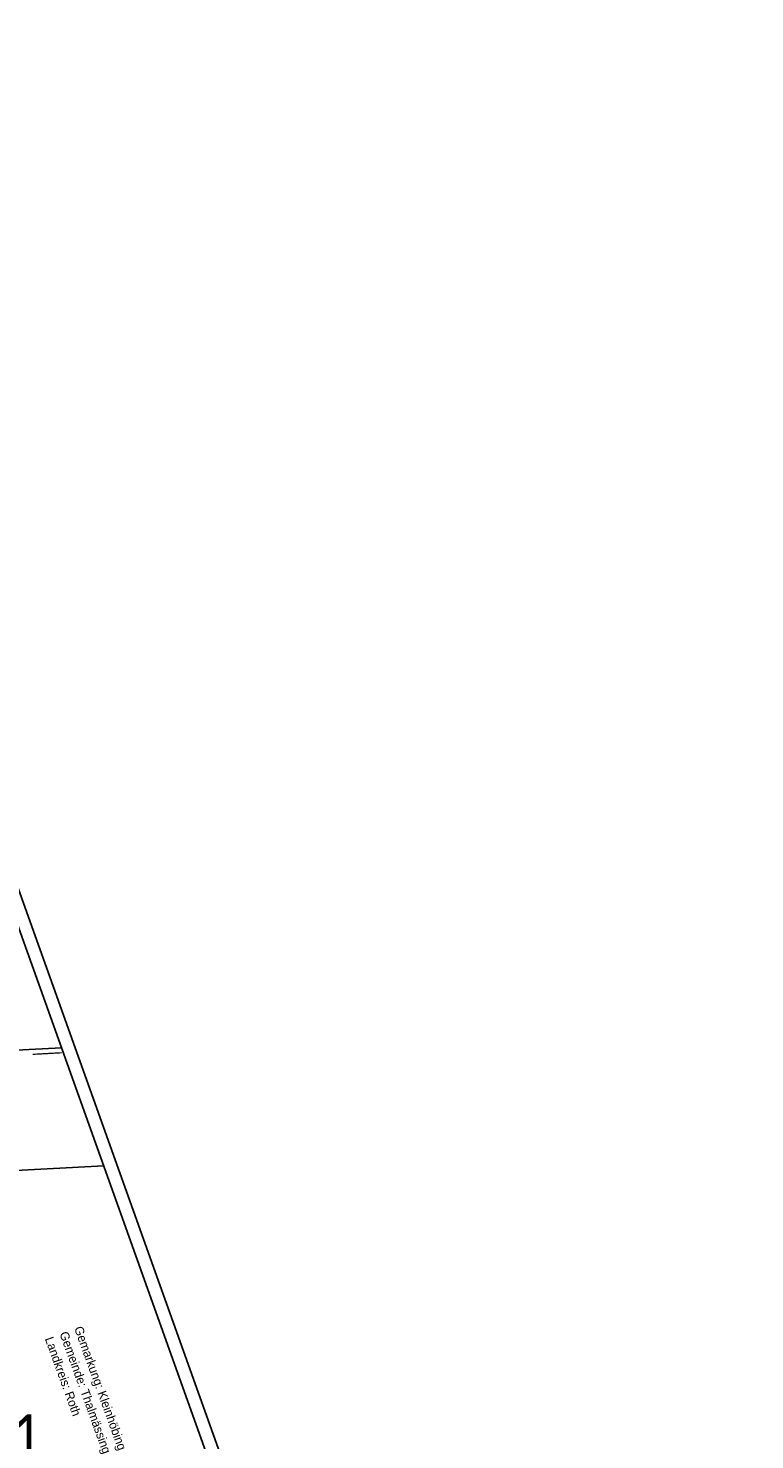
# Model space of a CAD drawing. Extents: x 447882 to 448688, y 437766 to 439043.
# Tile 121 of 121: x 448402 to 448688, y 438487 to 439043. Entities that reach past the tile are written whole.
import ezdxf

# ---------------------------------------------------------------- set-up
doc = ezdxf.new("R2010")
doc.units = 0
doc.header["$LTSCALE"] = 2
doc.header["$MEASUREMENT"] = 0
doc.linetypes.add('AUSGEZOGEN', pattern=[0])
doc.linetypes.add('GEMEINDE', pattern=[3.5, 2, -0.5, 0.5, -0.5])
doc.layers.get('0').update_dxf_attribs({"linetype": 'AUSGEZOGEN'})
for name, color, linetype in [('211-GEMEINGRZ', 7, 'GEMEINDE'), ('211-GRENZL', 8, 'AUSGEZOGEN'), ('FBRTOP', 250, 'AUSGEZOGEN'), ('Planeinteilung', 250, 'CONTINUOUS'), ('RAHMEN', 7, 'AUSGEZOGEN'), ('SCHRIFT', 7, 'AUSGEZOGEN')]:
    doc.layers.add(name, color=color, linetype=linetype)
doc.styles.add('UNIR-H', font='unir_h.shx', dxfattribs={"width": 0.8})

# ---------------------------------------------------------------- blocks, each defined once
blk = doc.blocks.new('1135420')
blk.add_line((1135, 420), (0, 420))
at = {"layer": 'RAHMEN'}
blk.add_line((950, 415), (25, 415), dxfattribs=at)

msp = doc.modelspace()

# ---------------------------------------------------------------- linework, layer by layer
at = {"layer": '211-GEMEINGRZ', "const_width": 0.5, "flags": 128}
msp.add_lwpolyline([(448415.6, 438639.79), (448404.13, 438639.16)], dxfattribs=at)
at = {"layer": '211-GRENZL'}
for p, q in [((448415.49, 438641.78), (448347.94, 438638.12)), ((448351.1, 438590.86), (448432.12, 438595.25))]:
    msp.add_line(p, q, dxfattribs=at)
at = {"layer": 'FBRTOP'}
msp.add_lwpolyline([(448131.68, 438991.32, -0.000001), (448134.98, 438970.59, -0.000001), (448138.91, 438945.9, 0.000002), (448142.84, 438921.21, 0.000007)], format="xyb", dxfattribs=at)
at = {"layer": 'FBRTOP', "const_width": 0.5}
msp.add_lwpolyline([(448117.31, 438986.19, -0.000001), (448120.17, 438968.23, -0.000001), (448124.1, 438943.54, 0.000002), (448128.03, 438918.85, 0.000007)], format="xyb", dxfattribs=at)

# ---------------------------------------------------------------- block references
at = {"layer": 'Planeinteilung', "linetype": 'Continuous', "rotation": 289.6609145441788}
msp.add_blockref('1135420', (447881.81, 438902.05), dxfattribs=at)

# ---------------------------------------------------------------- texts
at = {"layer": 'Planeinteilung', "linetype": 'Continuous', "style": 'UNIR-H', "width": 0.8}
msp.add_text('211', height=20, dxfattribs=at).set_placement((448372.59, 438477.34))
at = {"layer": 'SCHRIFT', "style": 'UNIR-H'}
for s, p in [('Gemeinde: Thalmässing', (448414.66, 438529.22)), ('Gemarkung: Kleinhöbing', (448420.42, 438531.3)), ('Landkreis: Roth', (448408.9, 438527.14))]:
    msp.add_text(s, height=3.5, rotation=289.8566, dxfattribs=at).set_placement(p)

doc.saveas('drawing.dxf')
